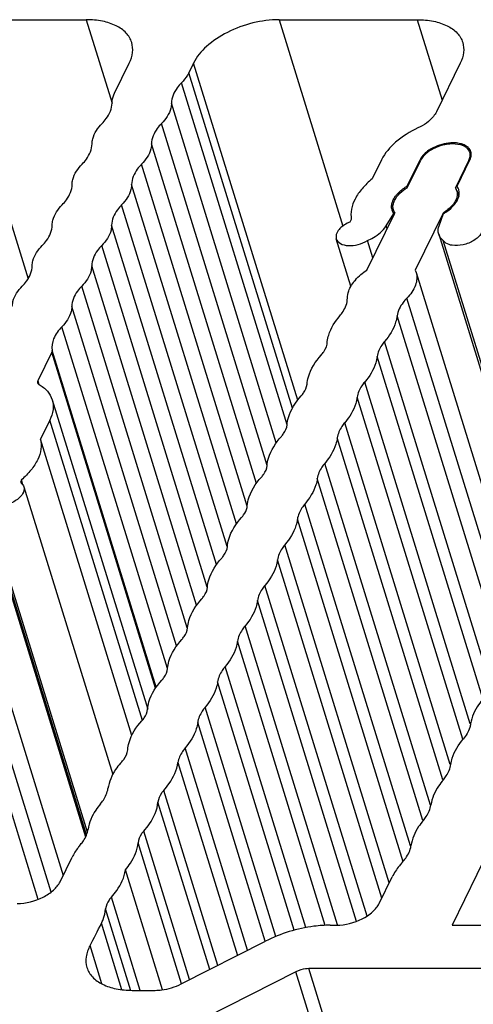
# Model space of a CAD drawing. Header units: millimetres. Extents: x 0 to 594, y 0 to 420.
# Tile 93 of 120: x 517 to 525, y 158 to 175. Entities that reach past the tile are written whole.
import ezdxf

# ---------------------------------------------------------------- set-up
doc = ezdxf.new("R2010")
doc.units = ezdxf.units.MM
doc.header["$LTSCALE"] = 32.67
doc.layers.add('3_ALL_AXES', color=7, linetype='CONTINUOUS')

msp = doc.modelspace()

# ---------------------------------------------------------------- linework, layer by layer
at = {"layer": '3_ALL_AXES', "color": 9, "linetype": 'CONTINUOUS'}
for p, q in [((515.86627, 175.09701), (517.24224, 170.64438)), ((518.24262, 175.09701), (518.68603, 173.66213)), ((521.55841, 175.09701), (522.65424, 171.55089)), ((523.93477, 175.09701), (524.36184, 173.71499)), ((521.87732, 168.55788), (520.08708, 174.35108)), ((521.7872, 168.4218), (520.00598, 174.18582)), ((521.69486, 168.13446), (519.87883, 174.01114)), ((521.51035, 167.82751), (519.7074, 173.66184)), ((521.35204, 167.43572), (519.53597, 173.31251)), ((521.16757, 167.12862), (519.36455, 172.96317)), ((521.00987, 166.73496), (519.19314, 172.61388)), ((523.9873, 172.68028), (523.98387, 172.69138)), ((524.82737, 172.6647), (524.822, 172.68206)), ((520.82429, 166.43145), (519.02172, 172.26456)), ((520.66507, 166.04251), (518.85028, 171.91518)), ((520.48139, 165.73269), (518.67882, 171.5658)), ((523.41389, 171.50185), (523.39794, 171.55345)), ((520.32217, 165.34376), (518.50738, 171.21643)), ((520.13835, 165.03372), (518.3358, 170.86679)), ((519.97945, 164.64506), (518.16461, 170.5179)), ((525.55762, 164.47871), (523.75525, 170.31117)), ((519.79564, 164.33527), (517.99308, 170.16835)), ((525.40247, 164.13009), (523.58684, 170.00547)), ((519.63628, 163.94623), (517.82153, 169.81877)), ((525.20456, 163.64027), (523.37253, 169.56875)), ((519.43422, 163.60883), (517.64956, 169.38397)), ((519.44431, 163.62389), (517.65484, 169.4146)), ((525.06003, 163.42985), (523.24394, 169.30671)), ((517.40831, 168.89234), (517.42751, 168.83021)), ((524.84511, 162.99508), (523.02963, 168.86999)), ((524.71679, 162.73219), (522.90104, 168.60796)), ((519.21072, 163.05255), (517.61516, 168.21579)), ((524.50249, 162.29543), (522.68673, 168.17124)), ((524.37391, 162.0334), (522.55814, 167.90921)), ((524.15959, 161.59668), (522.34382, 167.47249)), ((524.03099, 161.33464), (522.21523, 167.21045)), ((518.24673, 161.0887), (516.46739, 166.84664)), ((518.26155, 161.1328), (516.50874, 166.80492)), ((523.81668, 160.89792), (522.00092, 166.77373)), ((523.69236, 160.62209), (521.87233, 166.5117)), ((523.45354, 160.26469), (521.65802, 166.07498)), ((517.6378, 160.10462), (515.86679, 165.83558)), ((523.32495, 160.00266), (521.52943, 165.81295)), ((517.41379, 159.97879), (515.69838, 165.52988)), ((523.0714, 159.69292), (521.31512, 165.37623)), ((522.89002, 159.60171), (521.18654, 165.11419)), ((522.55975, 159.54024), (520.97222, 164.67747)), ((522.35259, 159.53247), (520.84364, 164.41544)), ((522.01521, 159.494), (520.62933, 163.97872)), ((521.81925, 159.44998), (520.50074, 163.71669)), ((521.50321, 159.34243), (520.28642, 163.27995)), ((521.31911, 159.26001), (520.15783, 163.01792)), ((521.01747, 159.10587), (519.94351, 162.58119)), ((520.50246, 158.84477), (519.57339, 161.85125)), ((520.36442, 158.77479), (519.47542, 161.6516)), ((520.01932, 158.59983), (519.23049, 161.15249)), ((519.88178, 158.52824), (519.13252, 160.95285)), ((519.16798, 158.41611), (518.67327, 160.01701)), ((519.01057, 158.40881), (518.57529, 159.81736)), ((518.8558, 158.42688), (518.50323, 159.5678)), ((518.50979, 158.52719), (518.30661, 159.1847)), ((536.37195, 111.73485), (521.84797, 158.73446)), ((536.59414, 111.78947), (522.07016, 158.78908))]:
    msp.add_line(p, q, dxfattribs=at)
at = {"layer": '3_ALL_AXES', "color": 7, "linetype": 'CONTINUOUS'}
for p, q in [((515.86627, 175.09701), (518.24262, 175.09701)), ((521.55841, 175.09701), (523.93477, 175.09701)), ((518.72931, 173.83648), (518.98184, 174.35108)), ((520.08708, 174.35108), (520.00598, 174.18582)), ((524.67399, 174.35108), (524.26263, 173.5128)), ((523.32071, 172.69138), (523.1595, 172.36288)), ((523.76094, 172.23709), (523.98387, 172.69138)), ((523.76117, 172.20954), (523.99305, 172.68206)), ((524.822, 172.68206), (524.59013, 172.20954)), ((524.61753, 172.23709), (524.84046, 172.69138)), ((523.76873, 172.21188), (523.76094, 172.23709)), ((524.61352, 172.16036), (524.64632, 172.05421)), ((523.06707, 170.7951), (523.54773, 171.77459)), ((523.39794, 171.55345), (523.52961, 171.76569)), ((523.53492, 171.7485), (523.52961, 171.76569)), ((524.37669, 171.77459), (523.89602, 170.7951)), ((524.30956, 171.55345), (524.3862, 171.76569)), ((524.38003, 171.76379), (524.37669, 171.77459)), ((522.77345, 171.61944), (522.73045, 171.59782)), ((522.80004, 171.66231), (522.77345, 171.61944)), ((522.79401, 170.51583), (522.54166, 171.33245)), ((523.16903, 171.00288), (523.07729, 171.29976)), ((524.30279, 171.40881), (526.11284, 165.55147)), ((526.14438, 165.5942), (524.38123, 171.29976)), ((523.89602, 170.7951), (523.91313, 170.75152)), ((523.91335, 170.75158), (525.7439, 164.82792)), ((517.64956, 169.38397), (517.40835, 168.89243)), ((517.65588, 168.56565), (519.29881, 163.24914)), ((517.61516, 168.21579), (517.45396, 167.88728)), ((519.02664, 162.79808), (517.45396, 167.88728)), ((517.12622, 167.18705), (517.11065, 167.14391)), ((517.15242, 167.10228), (517.12622, 167.18705)), ((517.16813, 167.07078), (518.69639, 162.12531)), ((516.41433, 166.93321), (518.23123, 161.05374)), ((516.02489, 166.27599), (517.84401, 160.38933)), ((518.82945, 162.31916), (518.84048, 162.33227)), ((519.81659, 162.3322), (520.84121, 159.01651)), ((525.17289, 160.84039), (524.5323, 159.53501)), ((517.79081, 160.28094), (517.99808, 160.70329)), ((519.55138, 158.42521), (518.91488, 160.48493)), ((523.27849, 159.90798), (523.50271, 160.3649)), ((522.43621, 159.53501), (522.54283, 159.53501)), ((524.5323, 159.53501), (525.58231, 159.53501)), ((519.87241, 158.52535), (521.32526, 159.26192)), ((521.84797, 158.73446), (520.2874, 157.94328)), ((525.21626, 158.78908), (522.07016, 158.78908)), ((519.0342, 158.41611), (519.42803, 158.41611))]:
    msp.add_line(p, q, dxfattribs=at)
for centre, radius, start, end in [((524.69589, 172.77118), 0.14818, 6.945136, 17.165945), ((524.71122, 172.78374), 0.15202, 13.668382, 17.192223), ((524.21032, 171.47356), 0.88596, 120.479191, 121.402769), ((524.42845, 172.1025), 0.1939, 22.516523, 33.508151), ((524.43297, 172.10458), 0.18893, 17.168643, 22.45899), ((524.43275, 172.10454), 0.18915, 11.57546, 17.159677), ((524.44272, 172.11165), 0.21516, 33.458087, 35.664258), ((524.44685, 172.11436), 0.21022, 30.213033, 33.461158), ((524.45899, 172.12049), 0.1966, 14.60224, 17.173111), ((523.69034, 171.88285), 0.19886, 187.615345, 197.14155), ((523.70511, 171.8796), 0.18915, 191.575459, 197.159677), ((523.70489, 171.87956), 0.18893, 197.168643, 202.458989), ((523.70941, 171.88164), 0.1939, 202.516522, 213.50815), ((507.6539, 164.89404), 12.08622, 331.810817, 333.852308)]:
    msp.add_arc(centre, radius, start, end, dxfattribs=at)
for points, knots in [([(519.02307, 174.70537), (519.00461, 174.76512), (518.93245, 174.88329), (518.75121, 175.00737), (518.51349, 175.08212), (518.33656, 175.09701), (518.24261, 175.09701)], [0, 0, 0, 0, 0.20223154, 0.43007057, 0.69618042, 1, 1, 1, 1]), ([(521.55844, 175.09701), (521.40698, 175.09701), (521.09928, 175.05552), (520.67236, 174.89887), (520.31677, 174.66765), (520.14039, 174.4597), (520.08708, 174.35108)], [0, 0, 0, 0, 0.26470185, 0.53664853, 0.7885464, 1, 1, 1, 1]), ([(523.93477, 175.09701), (524.02871, 175.09701), (524.20564, 175.08212), (524.44336, 175.00736), (524.6246, 174.88329), (524.69675, 174.76512), (524.71522, 174.70537)], [0, 0, 0, 0, 0.30381956, 0.56992911, 0.79776816, 1, 1, 1, 1]), ([(518.98184, 174.35108), (519.00991, 174.40827), (519.04921, 174.52559), (519.04001, 174.65053), (519.02307, 174.70537)], [0, 0, 0, 0, 0.52602064, 1, 1, 1, 1]), ([(524.71522, 174.70537), (524.73216, 174.65053), (524.74136, 174.52559), (524.70205, 174.40827), (524.67399, 174.35108)], [0, 0, 0, 0, 0.47397936, 1, 1, 1, 1]), ([(520.00598, 174.18582), (519.99855, 174.17067), (519.9636, 174.1074), (519.9175, 174.0507), (519.87883, 174.01114)], [0, 0, 0, 0, 0.23372087, 1, 1, 1, 1]), ([(519.87883, 174.01114), (519.85246, 173.98417), (519.76699, 173.8856), (519.70776, 173.75544), (519.7074, 173.66184)], [0, 0, 0, 0, 0.28721284, 1, 1, 1, 1]), ([(518.68504, 173.66183), (518.68509, 173.67609), (518.68931, 173.73644), (518.70901, 173.79509), (518.72931, 173.83648)], [0, 0, 0, 0, 0.23629362, 1, 1, 1, 1]), ([(518.51362, 173.31252), (518.53999, 173.33949), (518.62546, 173.43807), (518.68468, 173.56823), (518.68504, 173.66183)], [0, 0, 0, 0, 0.2872126, 1, 1, 1, 1]), ([(519.7074, 173.66184), (519.70729, 173.63286), (519.68874, 173.50104), (519.60775, 173.38592), (519.53597, 173.31251)], [0, 0, 0, 0, 0.22013158, 1, 1, 1, 1]), ([(524.26263, 173.5128), (524.24914, 173.48533), (524.16992, 173.3666), (524.04637, 173.28398), (523.94601, 173.23669)], [0, 0, 0, 0, 0.2162271, 1, 1, 1, 1]), ([(518.34219, 172.96317), (518.3423, 172.99216), (518.36086, 173.12398), (518.44185, 173.2391), (518.51362, 173.31252)], [0, 0, 0, 0, 0.2201327, 1, 1, 1, 1]), ([(519.53597, 173.31251), (519.50961, 173.28554), (519.42413, 173.18695), (519.3649, 173.05678), (519.36455, 172.96317)], [0, 0, 0, 0, 0.28721665, 1, 1, 1, 1]), ([(523.94601, 173.23669), (523.80792, 173.17163), (523.56693, 173.02345), (523.37689, 172.80587), (523.32071, 172.69138)], [0, 0, 0, 0, 0.5448272, 1, 1, 1, 1]), ([(518.17078, 172.61387), (518.19714, 172.64084), (518.28261, 172.73942), (518.34183, 172.86957), (518.34219, 172.96317)], [0, 0, 0, 0, 0.2872126, 1, 1, 1, 1]), ([(519.36455, 172.96317), (519.36445, 172.93419), (519.3459, 172.80239), (519.26492, 172.68728), (519.19314, 172.61388)], [0, 0, 0, 0, 0.22012907, 1, 1, 1, 1]), ([(524.76891, 172.90383), (524.71623, 172.94044), (524.56816, 172.97501), (524.34327, 172.94367), (524.13362, 172.84963), (524.02245, 172.74197), (523.99305, 172.68206)], [0, 0, 0, 0, 0.22015606, 0.49365457, 0.77095149, 1, 1, 1, 1]), ([(524.60838, 172.97797), (524.57609, 172.98096), (524.43906, 172.98149), (524.30261, 172.94289), (524.20962, 172.89577)], [0, 0, 0, 0, 0.2372598, 1, 1, 1, 1]), ([(524.81531, 172.89577), (524.80378, 172.90739), (524.74391, 172.95388), (524.66687, 172.97255), (524.60838, 172.97797)], [0, 0, 0, 0, 0.21801328, 1, 1, 1, 1]), ([(524.20962, 172.89577), (524.18386, 172.88272), (524.09586, 172.83146), (524.01625, 172.75735), (523.98387, 172.69138)], [0, 0, 0, 0, 0.28204936, 1, 1, 1, 1]), ([(524.83747, 172.81492), (524.83479, 172.82357), (524.82031, 172.85873), (524.79254, 172.8874), (524.76891, 172.90383)], [0, 0, 0, 0, 0.2392814, 1, 1, 1, 1]), ([(524.822, 172.68206), (524.82635, 172.69091), (524.84059, 172.72462), (524.84622, 172.76253), (524.84298, 172.7891)], [0, 0, 0, 0, 0.26923734, 1, 1, 1, 1]), ([(517.99934, 172.26452), (517.99945, 172.29351), (518.01801, 172.42533), (518.099, 172.54045), (518.17078, 172.61387)], [0, 0, 0, 0, 0.2201327, 1, 1, 1, 1]), ([(519.19314, 172.61388), (519.16677, 172.58691), (519.0813, 172.48833), (519.02207, 172.35816), (519.02172, 172.26456)], [0, 0, 0, 0, 0.28722073, 1, 1, 1, 1]), ([(517.82789, 171.91518), (517.85426, 171.94216), (517.93975, 172.04074), (517.99899, 172.17091), (517.99934, 172.26452)], [0, 0, 0, 0, 0.28721643, 1, 1, 1, 1]), ([(519.02172, 172.26456), (519.02162, 172.23557), (519.00307, 172.10374), (518.92207, 171.98861), (518.85028, 171.91518)], [0, 0, 0, 0, 0.22012778, 1, 1, 1, 1]), ([(523.1595, 172.36288), (523.09685, 172.31144), (522.98557, 172.20416), (522.82814, 171.98224), (522.77875, 171.77947), (522.80004, 171.66231)], [0, 0, 0, 0, 0.29766295, 0.56272784, 1, 1, 1, 1]), ([(523.51861, 171.91459), (523.52287, 171.9414), (523.56639, 172.06578), (523.67363, 172.15625), (523.76117, 172.20954)], [0, 0, 0, 0, 0.20940727, 1, 1, 1, 1]), ([(523.56014, 172.06487), (523.57167, 172.08031), (523.62595, 172.14434), (523.69363, 172.19613), (523.74869, 172.22975)], [0, 0, 0, 0, 0.22999123, 1, 1, 1, 1]), ([(524.61806, 172.1425), (524.62048, 172.13066), (524.626, 172.07933), (524.61123, 172.02731), (524.59394, 171.99207)], [0, 0, 0, 0, 0.23531191, 1, 1, 1, 1]), ([(523.49387, 171.9171), (523.49704, 171.93869), (523.50538, 171.96746), (523.51751, 171.99443), (523.52093, 172.00139)], [0, 0, 0, 0, 0.73757721, 1, 1, 1, 1]), ([(524.57177, 171.95333), (524.56078, 171.93652), (524.50672, 171.86599), (524.43523, 171.81023), (524.37669, 171.77459)], [0, 0, 0, 0, 0.2266092, 1, 1, 1, 1]), ([(524.3862, 171.76569), (524.40455, 171.7765), (524.47173, 171.81934), (524.53311, 171.87225), (524.57054, 171.9171)], [0, 0, 0, 0, 0.26714813, 1, 1, 1, 1]), ([(524.57054, 171.9171), (524.57621, 171.9239), (524.59714, 171.95033), (524.61525, 171.97907), (524.62621, 172.00139)], [0, 0, 0, 0, 0.26253234, 1, 1, 1, 1]), ([(517.65644, 171.5658), (517.65655, 171.59479), (517.6751, 171.72662), (517.7561, 171.84176), (517.82789, 171.91518)], [0, 0, 0, 0, 0.22012777, 1, 1, 1, 1]), ([(518.85028, 171.91518), (518.8239, 171.88821), (518.73841, 171.78962), (518.67917, 171.65942), (518.67882, 171.5658)], [0, 0, 0, 0, 0.28722073, 1, 1, 1, 1]), ([(522.73045, 171.59782), (522.69838, 171.58168), (522.6406, 171.54502), (522.55819, 171.46607), (522.52756, 171.37795), (522.54166, 171.33246)], [0, 0, 0, 0, 0.31181147, 0.58633444, 1, 1, 1, 1]), ([(517.48499, 171.21643), (517.51137, 171.2434), (517.59686, 171.34199), (517.65609, 171.47218), (517.65644, 171.5658)], [0, 0, 0, 0, 0.28722075, 1, 1, 1, 1]), ([(518.67882, 171.5658), (518.67872, 171.53682), (518.66017, 171.40498), (518.57916, 171.28985), (518.50738, 171.21643)], [0, 0, 0, 0, 0.22012778, 1, 1, 1, 1]), ([(523.07729, 171.29976), (523.11216, 171.31517), (523.23391, 171.3775), (523.34567, 171.46919), (523.39794, 171.55345)], [0, 0, 0, 0, 0.27772849, 1, 1, 1, 1]), ([(524.30278, 171.4088), (524.29933, 171.41998), (524.28904, 171.46788), (524.29696, 171.51857), (524.30956, 171.55345)], [0, 0, 0, 0, 0.23977287, 1, 1, 1, 1]), ([(525.05322, 171.54502), (525.06559, 171.50523), (525.04525, 171.42927), (524.9802, 171.35522), (524.88008, 171.2797), (524.72765, 171.22015), (524.59411, 171.21015), (524.53139, 171.2201)], [0, 0, 0, 0, 0.18160262, 0.29813984, 0.43121367, 0.72321785, 1, 1, 1, 1]), ([(522.54166, 171.33246), (522.5522, 171.29845), (522.61701, 171.23392), (522.75718, 171.20758), (522.91924, 171.22589), (523.02738, 171.26978), (523.07729, 171.29976)], [0, 0, 0, 0, 0.18067187, 0.41785435, 0.70456354, 1, 1, 1, 1]), ([(524.38123, 171.29976), (524.37178, 171.30713), (524.33794, 171.33701), (524.31258, 171.3771), (524.30278, 171.4088)], [0, 0, 0, 0, 0.26521002, 1, 1, 1, 1]), ([(524.53139, 171.2201), (524.51493, 171.22271), (524.4593, 171.23503), (524.40424, 171.2661), (524.38123, 171.29976)], [0, 0, 0, 0, 0.29006581, 1, 1, 1, 1]), ([(517.31352, 170.86701), (517.31363, 170.89599), (517.33218, 171.02785), (517.41319, 171.14299), (517.48499, 171.21643)], [0, 0, 0, 0, 0.22012777, 1, 1, 1, 1]), ([(518.50738, 171.21643), (518.48097, 171.18943), (518.3954, 171.09078), (518.33611, 170.96047), (518.3358, 170.86679)], [0, 0, 0, 0, 0.28724929, 1, 1, 1, 1]), ([(517.14207, 170.51763), (517.16845, 170.5446), (517.25394, 170.6432), (517.31318, 170.77339), (517.31352, 170.86701)], [0, 0, 0, 0, 0.28722075, 1, 1, 1, 1]), ([(518.3358, 170.86679), (518.3357, 170.83784), (518.31722, 170.70619), (518.23631, 170.59121), (518.16461, 170.5179)], [0, 0, 0, 0, 0.22011459, 1, 1, 1, 1]), ([(522.73288, 170.31117), (522.73304, 170.35299), (522.75648, 170.46832), (522.87026, 170.64162), (522.99471, 170.746), (523.06707, 170.7951)], [0, 0, 0, 0, 0.20644343, 0.56826652, 1, 1, 1, 1]), ([(523.91332, 170.75157), (523.93456, 170.68263), (523.91865, 170.50841), (523.81788, 170.37523), (523.75525, 170.31117)], [0, 0, 0, 0, 0.44606393, 1, 1, 1, 1]), ([(516.97062, 170.16825), (516.97073, 170.19723), (516.98928, 170.32907), (517.07028, 170.44421), (517.14207, 170.51763)], [0, 0, 0, 0, 0.22012777, 1, 1, 1, 1]), ([(518.16461, 170.5179), (518.13822, 170.49091), (518.05267, 170.39228), (517.9934, 170.26202), (517.99308, 170.16835)], [0, 0, 0, 0, 0.28723907, 1, 1, 1, 1]), ([(522.60126, 170.00547), (522.62173, 170.02962), (522.68889, 170.11878), (522.73258, 170.23072), (522.73288, 170.31117)], [0, 0, 0, 0, 0.28239518, 1, 1, 1, 1]), ([(523.75525, 170.31117), (523.73212, 170.28751), (523.65505, 170.19963), (523.59801, 170.08899), (523.58684, 170.00547)], [0, 0, 0, 0, 0.28196939, 1, 1, 1, 1]), ([(517.99308, 170.16835), (517.99298, 170.13935), (517.97444, 170.00743), (517.89337, 169.89223), (517.82153, 169.81877)], [0, 0, 0, 0, 0.22011668, 1, 1, 1, 1]), ([(522.38695, 169.56875), (522.39186, 169.60546), (522.42882, 169.76553), (522.51951, 169.90903), (522.60126, 170.00547)], [0, 0, 0, 0, 0.22658999, 1, 1, 1, 1]), ([(523.58684, 170.00547), (523.58193, 169.96876), (523.54496, 169.80869), (523.45427, 169.66519), (523.37253, 169.56875)], [0, 0, 0, 0, 0.22658999, 1, 1, 1, 1]), ([(517.82153, 169.81877), (517.76379, 169.75973), (517.67069, 169.63777), (517.64313, 169.48084), (517.65484, 169.4146)], [0, 0, 0, 0, 0.55110712, 1, 1, 1, 1]), ([(522.28296, 169.3324), (522.29964, 169.3509), (522.35372, 169.41858), (522.38896, 169.50654), (522.38695, 169.56875)], [0, 0, 0, 0, 0.28584855, 1, 1, 1, 1]), ([(523.37253, 169.56875), (523.35495, 169.54801), (523.29562, 169.47035), (523.25333, 169.37689), (523.24394, 169.30671)], [0, 0, 0, 0, 0.27741933, 1, 1, 1, 1]), ([(522.03803, 168.83329), (522.04133, 168.87507), (522.07703, 169.06032), (522.18555, 169.22445), (522.28296, 169.3324)], [0, 0, 0, 0, 0.22371844, 1, 1, 1, 1]), ([(523.24394, 169.30671), (523.23903, 169.27), (523.20207, 169.10993), (523.11138, 168.96643), (523.02963, 168.86999)], [0, 0, 0, 0, 0.22659, 1, 1, 1, 1]), ([(517.42734, 168.83015), (517.48146, 168.79921), (517.5777, 168.72557), (517.63928, 168.61946), (517.65591, 168.56566)], [0, 0, 0, 0, 0.52542165, 1, 1, 1, 1]), ([(521.94006, 168.63365), (521.95417, 168.64929), (522.00096, 168.70728), (522.03379, 168.77971), (522.03803, 168.83329)], [0, 0, 0, 0, 0.28158161, 1, 1, 1, 1]), ([(523.02963, 168.86999), (523.01205, 168.84926), (522.95272, 168.77159), (522.91043, 168.67813), (522.90104, 168.60796)], [0, 0, 0, 0, 0.27741938, 1, 1, 1, 1]), ([(517.65591, 168.56566), (517.67265, 168.51148), (517.68154, 168.38809), (517.64286, 168.27223), (517.61516, 168.21579)], [0, 0, 0, 0, 0.47426903, 1, 1, 1, 1]), ([(521.69513, 168.13454), (521.69844, 168.17631), (521.73414, 168.36157), (521.84265, 168.52569), (521.94006, 168.63365)], [0, 0, 0, 0, 0.22371848, 1, 1, 1, 1]), ([(522.90104, 168.60796), (522.89613, 168.57125), (522.85917, 168.41118), (522.76848, 168.26768), (522.68673, 168.17124)], [0, 0, 0, 0, 0.22659001, 1, 1, 1, 1]), ([(521.59716, 167.93489), (521.61127, 167.95053), (521.65806, 168.00852), (521.69089, 168.08096), (521.69513, 168.13454)], [0, 0, 0, 0, 0.2815816, 1, 1, 1, 1]), ([(522.68673, 168.17124), (522.66915, 168.15051), (522.60983, 168.07284), (522.56753, 167.97938), (522.55814, 167.90921)], [0, 0, 0, 0, 0.27741859, 1, 1, 1, 1]), ([(517.45396, 167.88728), (517.46699, 167.83216), (517.47078, 167.70994), (517.41127, 167.52665), (517.29361, 167.34672), (517.18674, 167.23911), (517.12622, 167.18705)], [0, 0, 0, 0, 0.20996803, 0.44129479, 0.70408356, 1, 1, 1, 1]), ([(521.35223, 167.43578), (521.35554, 167.47756), (521.39124, 167.66282), (521.49975, 167.82694), (521.59716, 167.93489)], [0, 0, 0, 0, 0.22371847, 1, 1, 1, 1]), ([(522.55814, 167.90921), (522.55323, 167.8725), (522.51627, 167.71243), (522.42557, 167.56893), (522.34382, 167.47249)], [0, 0, 0, 0, 0.22658983, 1, 1, 1, 1]), ([(521.25426, 167.23614), (521.26837, 167.25178), (521.31517, 167.30977), (521.34799, 167.38221), (521.35223, 167.43578)], [0, 0, 0, 0, 0.28158159, 1, 1, 1, 1]), ([(522.34382, 167.47249), (522.32625, 167.45176), (522.26691, 167.37409), (522.22462, 167.28063), (522.21523, 167.21045)], [0, 0, 0, 0, 0.27742006, 1, 1, 1, 1]), ([(521.00798, 166.71391), (521.00961, 166.75731), (521.04028, 166.95135), (521.15285, 167.12375), (521.25426, 167.23614)], [0, 0, 0, 0, 0.22295528, 1, 1, 1, 1]), ([(522.21523, 167.21045), (522.21032, 167.17374), (522.17336, 167.01367), (522.08267, 166.87017), (522.00092, 166.77373)], [0, 0, 0, 0, 0.22659, 1, 1, 1, 1]), ([(517.16813, 167.07078), (517.18064, 167.03041), (517.15955, 166.95333), (517.09312, 166.87848), (516.99099, 166.80236), (516.83625, 166.74307), (516.70094, 166.73416), (516.63784, 166.74516)], [0, 0, 0, 0, 0.18175692, 0.29865819, 0.43218832, 0.72453582, 1, 1, 1, 1]), ([(517.11065, 167.14391), (517.11762, 167.13922), (517.14239, 167.12007), (517.16134, 167.09268), (517.16813, 167.07078)], [0, 0, 0, 0, 0.2682342, 1, 1, 1, 1]), ([(520.91406, 166.54288), (520.92618, 166.55632), (520.96753, 166.60686), (520.99858, 166.66751), (521.00798, 166.71391)], [0, 0, 0, 0, 0.27660302, 1, 1, 1, 1]), ([(522.00092, 166.77373), (521.98334, 166.753), (521.92401, 166.67533), (521.88172, 166.58187), (521.87233, 166.5117)], [0, 0, 0, 0, 0.27741938, 1, 1, 1, 1]), ([(520.66913, 166.04377), (520.67243, 166.08554), (520.70814, 166.2708), (520.81665, 166.43492), (520.91406, 166.54288)], [0, 0, 0, 0, 0.22371847, 1, 1, 1, 1]), ([(521.87233, 166.5117), (521.86742, 166.47499), (521.83046, 166.31492), (521.73977, 166.17142), (521.65802, 166.07498)], [0, 0, 0, 0, 0.22659001, 1, 1, 1, 1]), ([(520.57116, 165.84412), (520.58527, 165.85976), (520.63206, 165.91775), (520.66489, 165.99019), (520.66913, 166.04377)], [0, 0, 0, 0, 0.28158159, 1, 1, 1, 1]), ([(521.65802, 166.07498), (521.64045, 166.05425), (521.58112, 165.97658), (521.53882, 165.88312), (521.52943, 165.81295)], [0, 0, 0, 0, 0.27741934, 1, 1, 1, 1]), ([(520.32623, 165.34501), (520.32954, 165.38679), (520.36524, 165.57205), (520.47375, 165.73617), (520.57116, 165.84412)], [0, 0, 0, 0, 0.22371849, 1, 1, 1, 1]), ([(521.52943, 165.81295), (521.52452, 165.77623), (521.48756, 165.61616), (521.39687, 165.47267), (521.31512, 165.37623)], [0, 0, 0, 0, 0.22658999, 1, 1, 1, 1]), ([(520.22826, 165.14537), (520.24237, 165.16101), (520.28916, 165.219), (520.32199, 165.29144), (520.32623, 165.34501)], [0, 0, 0, 0, 0.28158164, 1, 1, 1, 1]), ([(521.31512, 165.37623), (521.29755, 165.35549), (521.23822, 165.27783), (521.19592, 165.18437), (521.18654, 165.11419)], [0, 0, 0, 0, 0.27741933, 1, 1, 1, 1]), ([(519.98333, 164.64626), (519.98664, 164.68804), (520.02234, 164.87329), (520.13085, 165.03742), (520.22826, 165.14537)], [0, 0, 0, 0, 0.22371848, 1, 1, 1, 1]), ([(521.18654, 165.11419), (521.18162, 165.07748), (521.14466, 164.91741), (521.05397, 164.77391), (520.97222, 164.67747)], [0, 0, 0, 0, 0.22659, 1, 1, 1, 1]), ([(519.88486, 164.44606), (519.89904, 164.46174), (519.94606, 164.51986), (519.97908, 164.59252), (519.98333, 164.64626)], [0, 0, 0, 0, 0.28167043, 1, 1, 1, 1]), ([(520.97222, 164.67747), (520.95465, 164.65674), (520.89532, 164.57907), (520.85303, 164.48561), (520.84364, 164.41544)], [0, 0, 0, 0, 0.27741938, 1, 1, 1, 1]), ([(519.64045, 163.94751), (519.64375, 163.98924), (519.67937, 164.17425), (519.78764, 164.3382), (519.88486, 164.44606)], [0, 0, 0, 0, 0.22374924, 1, 1, 1, 1]), ([(520.84364, 164.41544), (520.83873, 164.37873), (520.80176, 164.21866), (520.71107, 164.07516), (520.62933, 163.97872)], [0, 0, 0, 0, 0.22659001, 1, 1, 1, 1]), ([(520.62933, 163.97872), (520.61175, 163.95798), (520.55242, 163.88032), (520.51013, 163.78686), (520.50074, 163.71669)], [0, 0, 0, 0, 0.27741935, 1, 1, 1, 1]), ([(519.54248, 163.74786), (519.55659, 163.7635), (519.60338, 163.8215), (519.63621, 163.89394), (519.64045, 163.94751)], [0, 0, 0, 0, 0.28158248, 1, 1, 1, 1]), ([(519.29755, 163.24875), (519.30085, 163.29053), (519.33655, 163.47579), (519.44507, 163.63991), (519.54248, 163.74786)], [0, 0, 0, 0, 0.22371843, 1, 1, 1, 1]), ([(520.50074, 163.71669), (520.49583, 163.67997), (520.45886, 163.5199), (520.36817, 163.3764), (520.28642, 163.27995)], [0, 0, 0, 0, 0.22658938, 1, 1, 1, 1]), ([(525.07201, 163.43356), (525.0422, 163.39908), (524.94135, 163.26985), (524.86837, 163.11423), (524.85068, 162.9968)], [0, 0, 0, 0, 0.27737616, 1, 1, 1, 1]), ([(519.19958, 163.04911), (519.21369, 163.06475), (519.26048, 163.12274), (519.29331, 163.19518), (519.29755, 163.24875)], [0, 0, 0, 0, 0.2815816, 1, 1, 1, 1]), ([(520.28642, 163.27995), (520.26884, 163.25922), (520.20951, 163.18155), (520.16721, 163.08809), (520.15783, 163.01792)], [0, 0, 0, 0, 0.27742004, 1, 1, 1, 1]), ([(518.95465, 162.55), (518.95795, 162.59177), (518.99366, 162.77703), (519.10217, 162.94115), (519.19958, 163.04911)], [0, 0, 0, 0, 0.22371847, 1, 1, 1, 1]), ([(520.15783, 163.01792), (520.15291, 162.9812), (520.11595, 162.82113), (520.02526, 162.67763), (519.94351, 162.58119)], [0, 0, 0, 0, 0.22658999, 1, 1, 1, 1]), ([(524.85068, 162.9968), (524.84791, 162.97476), (524.82644, 162.87859), (524.77235, 162.79225), (524.7235, 162.73426)], [0, 0, 0, 0, 0.22656807, 1, 1, 1, 1]), ([(524.51125, 162.29814), (524.51616, 162.33479), (524.55301, 162.49431), (524.64233, 162.63791), (524.7235, 162.73426)], [0, 0, 0, 0, 0.22688385, 1, 1, 1, 1]), ([(518.84048, 162.33227), (518.85698, 162.34905), (518.91108, 162.41121), (518.94997, 162.49093), (518.95465, 162.55)], [0, 0, 0, 0, 0.28430526, 1, 1, 1, 1]), ([(519.94351, 162.58119), (519.9268, 162.56148), (519.8699, 162.4873), (519.82821, 162.39912), (519.81676, 162.33224)], [0, 0, 0, 0, 0.27586387, 1, 1, 1, 1]), ([(518.82945, 162.31916), (518.80016, 162.2846), (518.70127, 162.15516), (518.63079, 161.99939), (518.61514, 161.88244)], [0, 0, 0, 0, 0.27741936, 1, 1, 1, 1]), ([(519.57339, 161.85125), (519.60741, 161.88895), (519.721, 162.02929), (519.80236, 162.20264), (519.81676, 162.33224)], [0, 0, 0, 0, 0.28027782, 1, 1, 1, 1]), ([(524.38267, 162.03611), (524.40024, 162.05684), (524.45957, 162.13451), (524.50186, 162.22797), (524.51125, 162.29814)], [0, 0, 0, 0, 0.27741935, 1, 1, 1, 1]), ([(524.38267, 162.03611), (524.35337, 162.00155), (524.25449, 161.87211), (524.184, 161.71634), (524.16836, 161.59939)], [0, 0, 0, 0, 0.27741934, 1, 1, 1, 1]), ([(518.48655, 161.62041), (518.50413, 161.64114), (518.56346, 161.71881), (518.60575, 161.81227), (518.61514, 161.88244)], [0, 0, 0, 0, 0.27741935, 1, 1, 1, 1]), ([(519.57339, 161.85125), (519.55928, 161.83561), (519.51248, 161.77762), (519.47966, 161.70518), (519.47542, 161.6516)], [0, 0, 0, 0, 0.2815816, 1, 1, 1, 1]), ([(518.48655, 161.62041), (518.45726, 161.58585), (518.35838, 161.45641), (518.28789, 161.30064), (518.27224, 161.18369)], [0, 0, 0, 0, 0.27741935, 1, 1, 1, 1]), ([(519.23049, 161.15249), (519.26577, 161.19159), (519.38275, 161.33657), (519.46482, 161.51766), (519.47542, 161.6516)], [0, 0, 0, 0, 0.2815816, 1, 1, 1, 1]), ([(524.03977, 161.33736), (524.05734, 161.35809), (524.11667, 161.43575), (524.15897, 161.52922), (524.16836, 161.59939)], [0, 0, 0, 0, 0.27741934, 1, 1, 1, 1]), ([(524.03977, 161.33736), (524.01048, 161.3028), (523.91159, 161.17336), (523.84111, 161.01759), (523.82546, 160.90063)], [0, 0, 0, 0, 0.27741935, 1, 1, 1, 1]), ([(518.14365, 160.92166), (518.16123, 160.94239), (518.22056, 161.02005), (518.26285, 161.11352), (518.27224, 161.18369)], [0, 0, 0, 0, 0.27741936, 1, 1, 1, 1]), ([(519.23049, 161.15249), (519.21638, 161.13685), (519.16958, 161.07886), (519.13676, 161.00643), (519.13252, 160.95285)], [0, 0, 0, 0, 0.28158161, 1, 1, 1, 1]), ([(518.14365, 160.92166), (518.12876, 160.90408), (518.07391, 160.83579), (518.02652, 160.76126), (517.99808, 160.70329)], [0, 0, 0, 0, 0.26295613, 1, 1, 1, 1]), ([(518.91488, 160.48493), (518.94624, 160.52192), (519.05078, 160.65964), (519.12266, 160.82827), (519.13252, 160.95285)], [0, 0, 0, 0, 0.27955157, 1, 1, 1, 1]), ([(523.67865, 160.61785), (523.69878, 160.64), (523.76628, 160.72264), (523.81523, 160.82421), (523.82546, 160.90063)], [0, 0, 0, 0, 0.27961463, 1, 1, 1, 1]), ([(523.67865, 160.61785), (523.66033, 160.59767), (523.59344, 160.51953), (523.53603, 160.4328), (523.50271, 160.3649)], [0, 0, 0, 0, 0.26491985, 1, 1, 1, 1]), ([(518.67327, 160.01701), (518.70638, 160.0537), (518.81752, 160.19063), (518.89798, 160.35858), (518.91488, 160.48493)], [0, 0, 0, 0, 0.27940256, 1, 1, 1, 1]), ([(517.05515, 159.90797), (517.20769, 159.90797), (517.43576, 159.96659), (517.67586, 160.12255), (517.76416, 160.22662), (517.79081, 160.28094)], [0, 0, 0, 0, 0.53501746, 0.78777796, 1, 1, 1, 1]), ([(518.67327, 160.01701), (518.65916, 160.00137), (518.61236, 159.94338), (518.57953, 159.87094), (518.57529, 159.81736)], [0, 0, 0, 0, 0.28158242, 1, 1, 1, 1]), ([(522.54283, 159.53501), (522.69536, 159.53501), (522.92343, 159.59363), (523.16353, 159.74959), (523.25183, 159.85366), (523.27849, 159.90798)], [0, 0, 0, 0, 0.53501746, 0.78777796, 1, 1, 1, 1]), ([(518.50323, 159.5678), (518.51336, 159.58844), (518.54853, 159.66783), (518.57025, 159.75368), (518.57529, 159.81736)], [0, 0, 0, 0, 0.26463287, 1, 1, 1, 1]), ([(522.43621, 159.53501), (522.34327, 159.53501), (521.9604, 159.50892), (521.58419, 159.39319), (521.32526, 159.26192)], [0, 0, 0, 0, 0.24251381, 1, 1, 1, 1]), ([(518.30661, 159.1847), (518.27429, 159.12437), (518.22792, 159.00028), (518.23573, 158.86605), (518.25375, 158.80774)], [0, 0, 0, 0, 0.52864367, 1, 1, 1, 1]), ([(518.25375, 158.80774), (518.27222, 158.748), (518.34437, 158.62983), (518.52562, 158.50575), (518.76333, 158.431), (518.94026, 158.41611), (519.0342, 158.41611)], [0, 0, 0, 0, 0.20222963, 0.43006791, 0.69619286, 1, 1, 1, 1]), ([(522.07016, 158.78908), (522.05157, 158.78908), (521.975, 158.78386), (521.89976, 158.76072), (521.84797, 158.73446)], [0, 0, 0, 0, 0.2425138, 1, 1, 1, 1]), ([(519.42803, 158.41611), (519.46521, 158.41611), (519.61835, 158.42655), (519.76884, 158.47284), (519.87241, 158.52535)], [0, 0, 0, 0, 0.24251376, 1, 1, 1, 1])]:
    msp.add_open_spline(points, degree=3, knots=knots, dxfattribs=at)
for points in [[(524.85644, 172.82867), (524.84869, 172.85373), (524.83379, 172.87714), (524.81531, 172.89577)], [(524.85966, 172.74684), (524.86443, 172.77064), (524.86466, 172.79607), (524.85893, 172.81966)], [(524.84046, 172.69138), (524.84908, 172.70894), (524.85581, 172.72766), (524.85966, 172.74684)], [(524.64682, 172.17854), (524.64235, 172.19302), (524.63614, 172.20705), (524.62851, 172.22015)], [(524.64656, 172.05423), (524.65201, 172.07378), (524.65528, 172.09413), (524.65568, 172.11441)], [(524.65568, 172.11441), (524.65605, 172.13308), (524.65394, 172.15199), (524.64924, 172.17006)], [(523.49324, 171.8565), (523.49055, 171.87652), (523.49093, 171.89712), (523.49387, 171.9171)], [(523.52093, 172.00139), (523.53189, 172.02372), (523.54526, 172.04494), (523.56014, 172.06487)], [(524.59394, 171.99207), (524.58738, 171.97871), (524.57991, 171.96578), (524.57177, 171.95333)], [(524.62621, 172.00139), (524.63452, 172.01834), (524.64149, 172.03605), (524.64656, 172.05423)], [(523.52961, 171.76569), (523.51689, 171.78342), (523.50676, 171.80339), (523.50032, 171.82424)], [(523.5198, 171.84164), (523.51492, 171.86546), (523.51479, 171.89057), (523.51861, 171.91459)], [(517.65484, 169.4146), (517.65665, 169.4044), (517.65413, 169.39327), (517.64956, 169.38397)], [(517.40835, 168.89243), (517.4031, 168.88173), (517.40069, 168.86831), (517.40421, 168.85692)], [(517.40421, 168.85692), (517.40769, 168.84566), (517.4171, 168.83601), (517.42734, 168.83015)]]:
    msp.add_open_spline(points, degree=3, dxfattribs=at)

doc.saveas('drawing.dxf')
